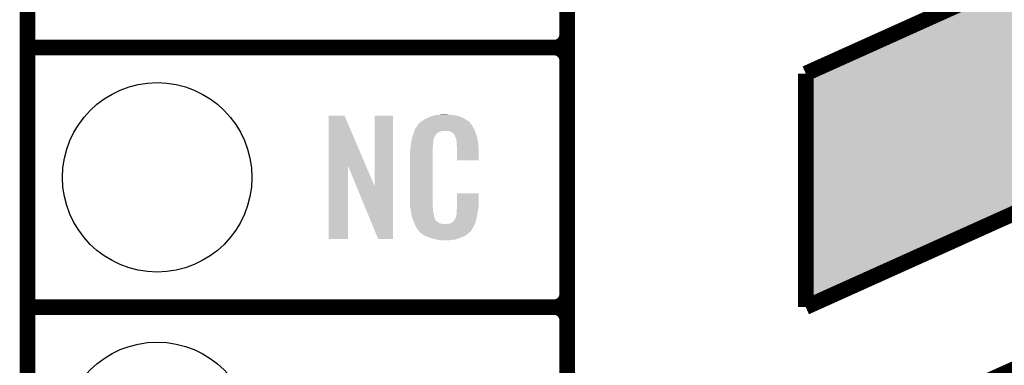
# Model space of a CAD drawing. Extents: x -1.3 to 24.2, y -3.9 to 53.4.
# Tile 10 of 34: x -1.3 to 8.3, y 13.4 to 16.8. Entities that reach past the tile are written whole.
import ezdxf

# ---------------------------------------------------------------- set-up
doc = ezdxf.new("R2010")
doc.units = 0
doc.layers.get('0').update_dxf_attribs({"linetype": 'CONTINUOUS'})
for name, color, linetype in [('BOOST_12_CLICK_V101_GKO', 5, 'CONTINUOUS'), ('BOOST_12_CLICK_V101_GTO', 14, 'CONTINUOUS'), ('BOOST_12_CLICK_V101_GTS', 12, 'CONTINUOUS')]:
    doc.layers.add(name, color=color, linetype=linetype)

# ---------------------------------------------------------------- blocks, each defined once
blk = doc.blocks.new('ROUND_39')
blk.add_circle((0, 0), 0.9271)

msp = doc.modelspace()

# ---------------------------------------------------------------- linework, layer by layer
at = {"layer": 'BOOST_12_CLICK_V101_GKO', "const_width": 0.1524}
msp.add_lwpolyline([(-1.27, -3.81), (-1.27, 51.054)], dxfattribs=at)
at = {"layer": 'BOOST_12_CLICK_V101_GTO', "const_width": 0.1524}
for points in [[(6.35, 16.256), (11.43, 18.542), (16.63954, 16.256)], [(4.0132, -0.5588), (4.0132, 18.3388)], [(-1.27, 16.51), (3.8862, 16.51)], [(-1.27, 16.51), (3.8862, 16.51)], [(4.0132, 14.097), (4.0132, 16.383)], [(6.35, 15.494), (6.35, 16.256)], [(6.35, 13.97), (11.43, 16.256)], [(6.35, 14.732), (6.35, 15.494)], [(6.35, 13.97), (6.35, 14.732)], [(6.35, 12.446), (11.43, 14.732)], [(-1.27, 13.97), (3.8862, 13.97)], [(-1.27, 13.97), (3.8862, 13.97)], [(4.0132, 11.557), (4.0132, 13.843)]]:
    msp.add_lwpolyline(points, dxfattribs=at)
for points in [[(3.8862, 16.51, 0.4142136), (4.0132, 16.637)], [(4.0132, 16.383, 0.4142136), (3.8862, 16.51)], [(4.0132, 16.383, 0.4142136), (3.8862, 16.51)], [(3.8862, 13.97, 0.4142136), (4.0132, 14.097)], [(4.0132, 13.843, 0.4142136), (3.8862, 13.97)], [(4.0132, 13.843, 0.4142136), (3.8862, 13.97)]]:
    msp.add_lwpolyline(points, format="xyb", dxfattribs=at)
at = {"layer": 'BOOST_12_CLICK_V101_GTO'}
for points in [[(6.350016, 16.256006), (11.430008, 18.541996), (16.639486, 16.256006), (11.430008, 18.541996)], [(6.35, 13.970038), (6.350014, 16.255996), (6.35, 13.970038), (11.429992, 16.255996)], [(6.350014, 16.255996), (6.350016, 16.256006), (16.63951, 16.255996), (16.639486, 16.256006)], [(1.678954, 15.356718), (1.678962, 15.844504), (2.041948, 15.356718), (1.833884, 15.844504)], [(1.678962, 15.844504), (1.678964, 15.84452), (1.833884, 15.844504), (1.678964, 15.84452)], [(2.12852, 15.153758), (2.128542, 15.844496), (2.308846, 15.153758), (2.30886, 15.844496)], [(2.128542, 15.844496), (2.128544, 15.84452), (2.30886, 15.844496), (2.128544, 15.84452)], [(2.6162, 15.80642), (2.639784, 15.81912), (3.02091, 15.80642), (2.99974, 15.81912)], [(2.639784, 15.81912), (2.64922, 15.8242), (2.99974, 15.81912), (2.98813, 15.8242)], [(2.64922, 15.8242), (2.674618, 15.83436), (2.98813, 15.8242), (2.964908, 15.83436)], [(2.674618, 15.83436), (2.682238, 15.8369), (2.964908, 15.83436), (2.959102, 15.8369)], [(2.682238, 15.8369), (2.69748, 15.84198), (2.959102, 15.8369), (2.938782, 15.84198)], [(2.69748, 15.84198), (2.714414, 15.84706), (2.938782, 15.84198), (2.91846, 15.84706)], [(2.714414, 15.84706), (2.722882, 15.8496), (2.91846, 15.84706), (2.89814, 15.8496)], [(2.722882, 15.8496), (2.75336, 15.85214), (2.89814, 15.8496), (2.87782, 15.85214)], [(2.75336, 15.85214), (2.7686, 15.85468), (2.87782, 15.85214), (2.862582, 15.85468)], [(2.7686, 15.85468), (2.783842, 15.85722), (2.847342, 15.85468), (2.834642, 15.85722)], [(2.524762, 15.712442), (2.53462, 15.72768), (3.102032, 15.712442), (3.09372, 15.72768)], [(2.53462, 15.72768), (2.549408, 15.750536), (3.09372, 15.72768), (3.083562, 15.750536)], [(2.549408, 15.750536), (2.5527, 15.755622), (3.083562, 15.750536), (3.07848, 15.755622)], [(2.5527, 15.755622), (2.552724, 15.75816), (3.07848, 15.755622), (3.075944, 15.75816)], [(2.552724, 15.75816), (2.555246, 15.758168), (3.075944, 15.75816), (3.075936, 15.758168)], [(2.555246, 15.758168), (2.557272, 15.760702), (3.075936, 15.758168), (3.073402, 15.760702)], [(2.557272, 15.760702), (2.56133, 15.765776), (3.073402, 15.760702), (3.070862, 15.765776)], [(2.56133, 15.765776), (2.5654, 15.770862), (3.070862, 15.765776), (3.066504, 15.770862)], [(2.5654, 15.770862), (2.579912, 15.78356), (3.066504, 15.770862), (3.055622, 15.78356)], [(2.579912, 15.78356), (2.585722, 15.788642), (3.055622, 15.78356), (3.048508, 15.788642)], [(2.585722, 15.788642), (2.598784, 15.796262), (3.048508, 15.788642), (3.03784, 15.796262)], [(2.598784, 15.796262), (2.6162, 15.80642), (3.03784, 15.796262), (3.02091, 15.80642)], [(2.49174, 15.613382), (2.497352, 15.631158), (2.70787, 15.613382), (2.712718, 15.631158)], [(2.497352, 15.631158), (2.504572, 15.654018), (2.712718, 15.631158), (2.725418, 15.654018)], [(2.504572, 15.654018), (2.50698, 15.66164), (2.725418, 15.654018), (2.73304, 15.66164)], [(2.50698, 15.66164), (2.513202, 15.679416), (2.73304, 15.66164), (2.750822, 15.679416)], [(2.513202, 15.679416), (2.518536, 15.694658), (2.750822, 15.679416), (2.788916, 15.694658)], [(2.518536, 15.69466), (2.520314, 15.699738), (3.110774, 15.69466), (3.10896, 15.699738)], [(2.518536, 15.694658), (2.518536, 15.69466), (2.788916, 15.694658), (2.837178, 15.69466)], [(2.520314, 15.699738), (2.524762, 15.712442), (3.10896, 15.699738), (3.102032, 15.712442)], [(2.85496, 15.69212), (2.837178, 15.69466), (3.111682, 15.69212), (3.110774, 15.69466)], [(2.867658, 15.68958), (2.85496, 15.69212), (3.112588, 15.68958), (3.111682, 15.69212)], [(2.893056, 15.676882), (2.867658, 15.68958), (3.117124, 15.676882), (3.112588, 15.68958)], [(2.898138, 15.671802), (2.893056, 15.676882), (3.118938, 15.671802), (3.117124, 15.676882)], [(2.903584, 15.66418), (2.898138, 15.671802), (3.121658, 15.66418), (3.118938, 15.671802)], [(2.910838, 15.654022), (2.903584, 15.66418), (3.124648, 15.654022), (3.121658, 15.66418)], [(2.921, 15.63116), (2.910838, 15.654022), (3.131372, 15.63116), (3.124648, 15.654022)], [(2.925064, 15.621002), (2.921, 15.63116), (3.13436, 15.621002), (3.131372, 15.63116)], [(2.92608, 15.61846), (2.925064, 15.621002), (3.13487, 15.61846), (3.13436, 15.621002)], [(2.928618, 15.613384), (2.92608, 15.61846), (3.135884, 15.613384), (3.13487, 15.61846)], [(2.47904, 15.5194), (2.479322, 15.521938), (2.69748, 15.5194), (2.69748, 15.521938)], [(2.479322, 15.521938), (2.48158, 15.54226), (2.69748, 15.521938), (2.70002, 15.54226)], [(2.48158, 15.54226), (2.483836, 15.562578), (2.70002, 15.54226), (2.70002, 15.562578)], [(2.483836, 15.562578), (2.48412, 15.56512), (2.70002, 15.562578), (2.700528, 15.56512)], [(2.48412, 15.56512), (2.485722, 15.575278), (2.700528, 15.56512), (2.70256, 15.575278)], [(2.485722, 15.575278), (2.487728, 15.587978), (2.70256, 15.575278), (2.70256, 15.587978)], [(2.487728, 15.587978), (2.489332, 15.598138), (2.70256, 15.587978), (2.7051, 15.598138)], [(2.489332, 15.598138), (2.490134, 15.603218), (2.7051, 15.598138), (2.7051, 15.603218)], [(2.490134, 15.603218), (2.49174, 15.613382), (2.7051, 15.603218), (2.70787, 15.613382)], [(2.92862, 15.610842), (2.928618, 15.613384), (3.136392, 15.610842), (3.135884, 15.613384)], [(2.93116, 15.598142), (2.92862, 15.610842), (3.138932, 15.598142), (3.136392, 15.610842)], [(2.93116, 15.580358), (2.93116, 15.598142), (3.14249, 15.580358), (3.138932, 15.598142)], [(2.931942, 15.570198), (2.93116, 15.580358), (3.14452, 15.570198), (3.14249, 15.580358)], [(2.9337, 15.54734), (2.931942, 15.570198), (3.145474, 15.54734), (3.14452, 15.570198)], [(2.9337, 15.50924), (2.9337, 15.54734), (3.14706, 15.50924), (3.145474, 15.54734)], [(2.47396, 15.471142), (2.4765, 15.483842), (2.69748, 15.471142), (2.69748, 15.483842)], [(2.47396, 15.02156), (2.47396, 15.471142), (2.69748, 15.02156), (2.69748, 15.471142)], [(2.4765, 15.50162), (2.47904, 15.5194), (2.69748, 15.50162), (2.69748, 15.5194)], [(2.4765, 15.483842), (2.4765, 15.50162), (2.69748, 15.483842), (2.69748, 15.50162)], [(2.9337, 15.407664), (2.9337, 15.50924), (3.147036, 15.407664), (3.14706, 15.50924)], [(1.67894, 14.635504), (1.678954, 15.356718), (1.866876, 14.635504), (1.8669, 15.356718)], [(1.95053, 15.153758), (1.8669, 15.356718), (2.12852, 15.153758), (2.041948, 15.356718)], [(3.147036, 15.40764), (2.9337, 15.407664), (3.147036, 15.40764), (3.147036, 15.407664)], [(2.164076, 14.635496), (1.95053, 15.153758), (2.308836, 14.635496), (2.308846, 15.153758)], [(2.933704, 14.958058), (2.933722, 15.082496), (3.14706, 14.958058), (3.14706, 15.082496)], [(2.933722, 15.082496), (2.933724, 15.08252), (3.14706, 15.082496), (2.933724, 15.08252)], [(2.476312, 14.95806), (2.47396, 15.02156), (2.69748, 14.95806), (2.69748, 15.02156)], [(2.4765, 14.952982), (2.476312, 14.95806), (2.698206, 14.952982), (2.69748, 14.95806)], [(2.47871, 14.940278), (2.4765, 14.952982), (2.70002, 14.940278), (2.698206, 14.952982)], [(2.9337, 14.94282), (2.933704, 14.958058), (3.14452, 14.94282), (3.14706, 14.958058)], [(2.9337, 14.930122), (2.9337, 14.94282), (3.142706, 14.930122), (3.14452, 14.94282)], [(2.482686, 14.917418), (2.47871, 14.940278), (2.70002, 14.917418), (2.70002, 14.940278)], [(2.48666, 14.89456), (2.482686, 14.917418), (2.704834, 14.89456), (2.70002, 14.917418)], [(2.491742, 14.86916), (2.48666, 14.89456), (2.71018, 14.86916), (2.704834, 14.89456)], [(2.496314, 14.846298), (2.491742, 14.86916), (2.712722, 14.846298), (2.71018, 14.86916)], [(2.49682, 14.843762), (2.496314, 14.846298), (2.713992, 14.843762), (2.712722, 14.846298)], [(2.921002, 14.843762), (2.92862, 14.869162), (3.12674, 14.843762), (3.132716, 14.869162)], [(2.92862, 14.869162), (2.928622, 14.871704), (3.132716, 14.869162), (3.133314, 14.871704)], [(2.928622, 14.871704), (2.93116, 14.876784), (3.133314, 14.871704), (3.134508, 14.876784)], [(2.93116, 14.91234), (2.932974, 14.92504), (3.140286, 14.91234), (3.14198, 14.92504)], [(2.93116, 14.886942), (2.93116, 14.91234), (3.1369, 14.886942), (3.140286, 14.91234)], [(2.93116, 14.876784), (2.93116, 14.886942), (3.134508, 14.876784), (3.1369, 14.886942)], [(2.932974, 14.92504), (2.9337, 14.930122), (3.14198, 14.92504), (3.142706, 14.930122)], [(2.504142, 14.825982), (2.49682, 14.843762), (2.722882, 14.825982), (2.713992, 14.843762)], [(2.50519, 14.823436), (2.504142, 14.825982), (2.725422, 14.823436), (2.722882, 14.825982)], [(2.50728, 14.818362), (2.50519, 14.823436), (2.727964, 14.818362), (2.725422, 14.823436)], [(2.509372, 14.813278), (2.50728, 14.818362), (2.735582, 14.813278), (2.727964, 14.818362)], [(2.51251, 14.80566), (2.509372, 14.813278), (2.7432, 14.80566), (2.735582, 14.813278)], [(2.5146, 14.80058), (2.51251, 14.80566), (2.750822, 14.80058), (2.7432, 14.80566)], [(2.516554, 14.7955), (2.5146, 14.80058), (2.758442, 14.7955), (2.750822, 14.80058)], [(2.519486, 14.78788), (2.516554, 14.7955), (2.773684, 14.78788), (2.758442, 14.7955)], [(2.52144, 14.7828), (2.519486, 14.78788), (2.819402, 14.7828), (2.773684, 14.78788)], [(2.5273, 14.76756), (2.52144, 14.7828), (3.102236, 14.76756), (3.109406, 14.7828)], [(2.534358, 14.75486), (2.5273, 14.76756), (3.09626, 14.75486), (3.102236, 14.76756)], [(2.540002, 14.744698), (2.534358, 14.75486), (3.090162, 14.744698), (3.09626, 14.75486)], [(2.819402, 14.7828), (2.829562, 14.782802), (3.109406, 14.7828), (3.109408, 14.782802)], [(2.829562, 14.782802), (2.837184, 14.78534), (3.109408, 14.782802), (3.110602, 14.78534)], [(2.847342, 14.78534), (2.872742, 14.79042), (3.110602, 14.78534), (3.112992, 14.79042)], [(2.872742, 14.79042), (2.885436, 14.798038), (3.112992, 14.79042), (3.116578, 14.798038)], [(2.885436, 14.798038), (2.88544, 14.79804), (3.116578, 14.798038), (3.116578, 14.79804)], [(2.88544, 14.79804), (2.895602, 14.80566), (3.116578, 14.79804), (3.118272, 14.80566)], [(2.895602, 14.80566), (2.89814, 14.805684), (3.118272, 14.80566), (3.118276, 14.805684)], [(2.89814, 14.805684), (2.898146, 14.810746), (3.118276, 14.805684), (3.119402, 14.810746)], [(2.898146, 14.810746), (2.908302, 14.820902), (3.119402, 14.810746), (3.121658, 14.820902)], [(2.908302, 14.820902), (2.921, 14.84376), (3.121658, 14.820902), (3.12674, 14.84376)], [(2.921, 14.84376), (2.921002, 14.843762), (3.12674, 14.84376), (3.12674, 14.843762)], [(2.55016, 14.72946), (2.540002, 14.744698), (3.08102, 14.72946), (3.090162, 14.744698)], [(2.552694, 14.726926), (2.55016, 14.72946), (3.079498, 14.726926), (3.08102, 14.72946)], [(2.5527, 14.724384), (2.552694, 14.726926), (3.077974, 14.724384), (3.079498, 14.726926)], [(2.559234, 14.71676), (2.5527, 14.724384), (3.0734, 14.71676), (3.077974, 14.724384)], [(2.563586, 14.71168), (2.559234, 14.71676), (3.070856, 14.71168), (3.0734, 14.71676)], [(2.567938, 14.7066), (2.563586, 14.71168), (3.064508, 14.7066), (3.070856, 14.71168)], [(2.573866, 14.70152), (2.567938, 14.7066), (3.05816, 14.70152), (3.064508, 14.7066)], [(2.585718, 14.69136), (2.573866, 14.70152), (3.046308, 14.69136), (3.05816, 14.70152)], [(2.593848, 14.68628), (2.585718, 14.69136), (3.040382, 14.68628), (3.046308, 14.69136)], [(2.6223, 14.6685), (2.593848, 14.68628), (3.014982, 14.6685), (3.040382, 14.68628)], [(2.62636, 14.665962), (2.6223, 14.6685), (3.009058, 14.665962), (3.014982, 14.6685)], [(2.659016, 14.65326), (2.62636, 14.665962), (2.97942, 14.65326), (3.009058, 14.665962)], [(2.67208, 14.648178), (2.659016, 14.65326), (2.96635, 14.648178), (2.97942, 14.65326)], [(8.04333, 13.207996), (11.430008, 14.731996), (14.90301, 13.207996), (11.430008, 14.731996)], [(1.866876, 14.63548), (1.67894, 14.635504), (1.866876, 14.63548), (1.866876, 14.635504)], [(2.308836, 14.63548), (2.164076, 14.635496), (2.308836, 14.63548), (2.308836, 14.635496)], [(2.715258, 14.63548), (2.67208, 14.648178), (2.933698, 14.63548), (2.96635, 14.648178)], [(2.742354, 14.6304), (2.715258, 14.63548), (2.910838, 14.6304), (2.933698, 14.63548)], [(2.7559, 14.62786), (2.742354, 14.6304), (2.8829, 14.62786), (2.910838, 14.6304)], [(2.77368, 14.62532), (2.7559, 14.62786), (2.867658, 14.62532), (2.8829, 14.62786)], [(2.801618, 14.62278), (2.788918, 14.62532), (2.852418, 14.62278), (2.867658, 14.62532)]]:
    msp.add_solid(points, dxfattribs=at)

# ---------------------------------------------------------------- block references
at = {"layer": 'BOOST_12_CLICK_V101_GTS'}
for p in [(0, 15.24), (0, 12.7)]:
    msp.add_blockref('ROUND_39', p, dxfattribs=at)

doc.saveas('drawing.dxf')
